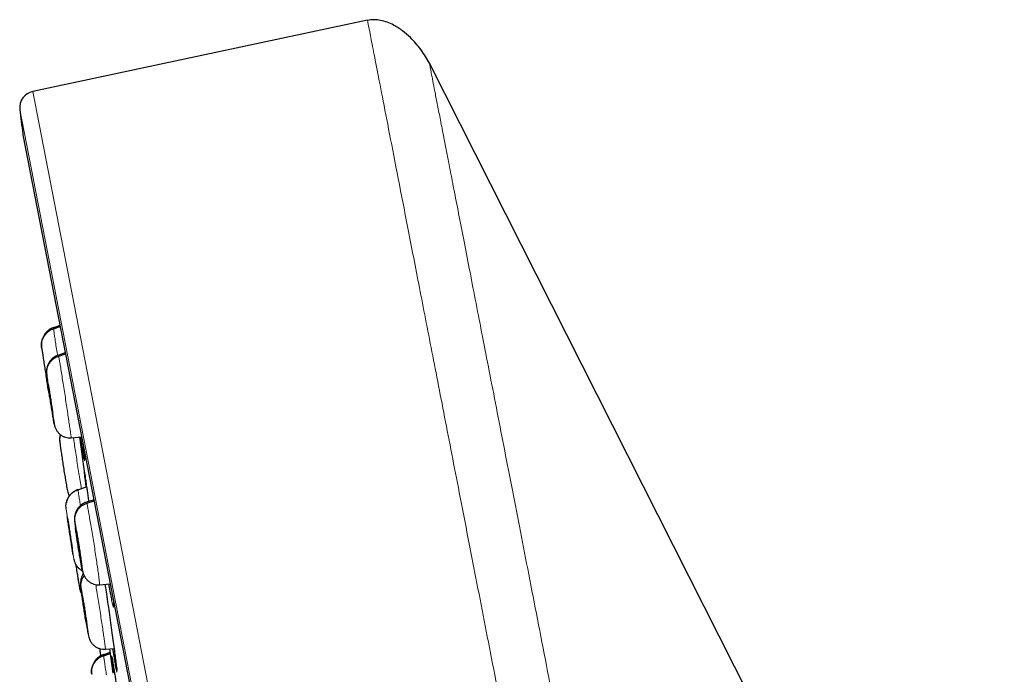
# Model space of a CAD drawing. Header units: millimetres. Extents: x 8 to 2236, y 12 to 2208.
# Tile 29 of 165: x 468 to 497, y 1906 to 1926. Entities that reach past the tile are written whole.
import ezdxf

# ---------------------------------------------------------------- set-up
doc = ezdxf.new("R2010")
doc.units = ezdxf.units.MM

msp = doc.modelspace()

# ---------------------------------------------------------------- linework, layer by layer
at = {"color": 7, "linetype": 'Continuous', "lineweight": 30}
for p, q in [((478.099, 1925.779), (467.908, 1923.613)), ((513, 1859.179), (479.983, 1924.473)), ((467.611, 1922.291), (485.07, 1832.472)), ((468.74, 1916.484), (468.538, 1916.418)), ((468.542, 1916.389), (468.745, 1916.454)), ((468.539, 1916.412), (468.538, 1916.419)), ((468.901, 1915.651), (468.691, 1915.583)), ((468.692, 1915.577), (468.692, 1915.584)), ((468.699, 1915.555), (468.907, 1915.621)), ((468.518, 1913.793), (468.516, 1913.804)), ((469.077, 1913.076), (469.077, 1913.07)), ((469.078, 1913.07), (469.399, 1913.093)), ((469.285, 1911.485), (469.549, 1911.571)), ((469.771, 1911.18), (469.543, 1911.106)), ((469.544, 1911.1), (469.544, 1911.107)), ((469.554, 1911.078), (469.777, 1911.149)), ((469.111, 1909.699), (469.111, 1909.696)), ((469.159, 1909.384), (469.162, 1909.363)), ((469.159, 1909.383), (469.164, 1909.363)), ((469.379, 1909.318), (469.375, 1909.328)), ((469.422, 1909.022), (469.432, 1908.986)), ((469.943, 1908.602), (469.942, 1908.595)), ((469.944, 1908.596), (470.269, 1908.618)), ((469.556, 1907.364), (469.551, 1907.388)), ((469.551, 1907.388), (469.556, 1907.388)), ((470.12, 1906.631), (470.396, 1906.65)), ((470.243, 1906.639), (470.351, 1905.905)), ((470.264, 1906.53), (470.06, 1906.464)), ((470.061, 1906.458), (470.06, 1906.465)), ((470.064, 1906.434), (470.268, 1906.5))]:
    msp.add_line(p, q, dxfattribs=at)
at = {"color": 252, "linetype": 'Continuous', "lineweight": 0}
for p, q in [((467.908, 1923.613), (485.84, 1831.358)), ((485.271, 1831.721), (467.516, 1923.063)), ((467.605, 1922.326), (485.078, 1832.438))]:
    msp.add_line(p, q, dxfattribs=at)
at = {"color": 7, "linetype": 'Continuous', "lineweight": 30, "flags": 128}
msp.add_lwpolyline([(469.33, 1913.088), (469.514, 1911.747), (469.539, 1911.569)], dxfattribs=at)
at = {"color": 7, "linetype": 'Continuous', "lineweight": 30}
for centre, radius, start, end in [((468.012, 1923.124), 0.5, 102, 186.9051), ((1114.345, 2001.397), 651.556, 186.905144, 186.970478), ((468.102, 1922.387), 0.5, 186.9705, 191)]:
    msp.add_arc(centre, radius, start, end, dxfattribs=at)
for points, knots in [([(479.983, 1924.473), (479.945, 1924.544), (479.868, 1924.685), (479.73, 1924.885), (479.577, 1925.076), (479.391, 1925.273), (479.208, 1925.431), (479.035, 1925.553), (478.882, 1925.644), (478.703, 1925.726), (478.504, 1925.783), (478.299, 1925.806), (478.167, 1925.787), (478.099, 1925.777)], [0, 0, 0, 0, 0.098352, 0.197437, 0.298584, 0.400392, 0.529819, 0.595558, 0.661689, 0.748205, 0.836566, 0.916714, 1, 1, 1, 1]), ([(468.537, 1916.422), (468.509, 1916.411), (468.451, 1916.389), (468.375, 1916.335), (468.309, 1916.27), (468.254, 1916.195), (468.211, 1916.112), (468.189, 1916.045), (468.18, 1915.999), (468.175, 1915.966), (468.172, 1915.927), (468.173, 1915.881), (468.177, 1915.846), (468.179, 1915.827)], [0, 0, 0, 0, 0.1122859, 0.2249135, 0.338245, 0.4519085, 0.565588, 0.6793686, 0.7080275, 0.7385772, 0.8128205, 0.9030412, 1, 1, 1, 1]), ([(468.18, 1915.821), (468.177, 1915.85), (468.172, 1915.91), (468.186, 1915.999), (468.215, 1916.085), (468.258, 1916.166), (468.313, 1916.24), (468.38, 1916.303), (468.456, 1916.356), (468.513, 1916.378), (468.542, 1916.389)], [0, 0, 0, 0, 0.123994, 0.24834, 0.373568, 0.499461, 0.625433, 0.750886, 0.87558, 1, 1, 1, 1]), ([(468.18, 1915.821), (468.183, 1915.801), (468.189, 1915.761), (468.206, 1915.641), (468.23, 1915.486), (468.257, 1915.302), (468.288, 1915.103), (468.318, 1914.904), (468.34, 1914.757), (468.351, 1914.691), (468.353, 1914.678)], [0, 0, 0, 0, 0.137953, 0.2759019, 0.4138597, 0.551817, 0.6897728, 0.8277212, 0.9656731, 1, 1, 1, 1]), ([(468.692, 1915.588), (468.666, 1915.578), (468.615, 1915.559), (468.546, 1915.515), (468.484, 1915.463), (468.429, 1915.399), (468.394, 1915.343), (468.37, 1915.292), (468.354, 1915.25), (468.339, 1915.2), (468.33, 1915.14), (468.329, 1915.051), (468.338, 1914.955), (468.35, 1914.87), (468.354, 1914.84)], [0, 0, 0, 0, 0.070785, 0.142182, 0.214076, 0.28563, 0.358985, 0.394767, 0.43288, 0.480504, 0.577432, 0.700347, 0.89189, 1, 1, 1, 1]), ([(468.337, 1914.987), (468.334, 1915.016), (468.328, 1915.076), (468.341, 1915.166), (468.368, 1915.253), (468.411, 1915.335), (468.467, 1915.408), (468.535, 1915.471), (468.612, 1915.522), (468.67, 1915.544), (468.699, 1915.555)], [0, 0, 0, 0, 0.123769, 0.248399, 0.373755, 0.499406, 0.625028, 0.75053, 0.875619, 1, 1, 1, 1]), ([(468.354, 1914.67), (468.357, 1914.65), (468.371, 1914.56), (468.395, 1914.42), (468.422, 1914.293), (468.441, 1914.234), (468.447, 1914.217)], [0, 0, 0, 0, 0.105486, 0.493274, 0.857184, 1, 1, 1, 1]), ([(468.562, 1913.498), (468.558, 1913.518), (468.551, 1913.557), (468.532, 1913.677), (468.507, 1913.832), (468.478, 1914.016), (468.447, 1914.214), (468.417, 1914.415), (468.389, 1914.603), (468.367, 1914.746), (468.359, 1914.808), (468.356, 1914.829)], [0, 0, 0, 0, 0.117264, 0.234525, 0.351786, 0.469046, 0.586303, 0.703565, 0.820823, 0.93808, 1, 1, 1, 1]), ([(468.381, 1914.688), (468.381, 1914.69), (468.38, 1914.695), (468.382, 1914.686), (468.383, 1914.681)], [0, 0, 0, 0, 0.330653, 1, 1, 1, 1]), ([(468.516, 1913.804), (468.514, 1913.812), (468.511, 1913.829), (468.503, 1913.875), (468.494, 1913.934), (468.483, 1914.004), (468.47, 1914.083), (468.457, 1914.168), (468.444, 1914.256), (468.43, 1914.343), (468.418, 1914.427), (468.406, 1914.503), (468.397, 1914.569), (468.389, 1914.622), (468.384, 1914.663), (468.382, 1914.677), (468.381, 1914.684)], [0, 0, 0, 0, 0.071568, 0.142975, 0.214586, 0.286288, 0.357803, 0.429006, 0.500171, 0.571488, 0.642804, 0.713968, 0.78517, 0.856685, 0.928388, 1, 1, 1, 1]), ([(468.383, 1914.681), (468.384, 1914.672), (468.387, 1914.656), (468.395, 1914.61), (468.405, 1914.551), (468.416, 1914.481), (468.428, 1914.402), (468.442, 1914.317), (468.455, 1914.229), (468.469, 1914.142), (468.481, 1914.058), (468.492, 1913.981), (468.502, 1913.915), (468.51, 1913.862), (468.515, 1913.823), (468.518, 1913.8), (468.518, 1913.798), (468.518, 1913.797)], [0, 0, 0, 0, 0.069059, 0.137962, 0.207064, 0.276253, 0.34526, 0.413967, 0.482636, 0.551453, 0.620269, 0.688938, 0.757644, 0.826651, 0.895839, 0.96494, 1, 1, 1, 1]), ([(468.543, 1913.609), (468.544, 1913.6), (468.55, 1913.563), (468.558, 1913.516), (468.563, 1913.492), (468.565, 1913.48)], [0, 0, 0, 0, 0.136919, 0.567772, 1, 1, 1, 1]), ([(468.565, 1913.482), (468.568, 1913.464), (468.575, 1913.43), (468.589, 1913.387), (468.605, 1913.346), (468.636, 1913.289), (468.68, 1913.228), (468.744, 1913.166), (468.818, 1913.118), (468.901, 1913.084), (468.988, 1913.065), (469.048, 1913.066), (469.078, 1913.066)], [0, 0, 0, 0, 0.097447, 0.1877503, 0.261656, 0.3212537, 0.4350339, 0.547725, 0.6600831, 0.7728213, 0.886087, 1, 1, 1, 1]), ([(468.75, 1913.165), (468.748, 1913.16), (468.741, 1913.14), (468.734, 1913.1), (468.728, 1913.055), (468.727, 1913.01), (468.73, 1912.976), (468.731, 1912.958)], [0, 0, 0, 0, 0.067374, 0.242725, 0.453299, 0.714859, 1, 1, 1, 1]), ([(468.733, 1912.962), (468.731, 1912.981), (468.727, 1913.03), (468.736, 1913.097), (468.753, 1913.143), (468.759, 1913.16)], [0, 0, 0, 0, 0.285195, 0.729033, 1, 1, 1, 1]), ([(468.73, 1912.963), (468.732, 1912.949), (468.735, 1912.921), (468.743, 1912.853), (468.75, 1912.801), (468.755, 1912.768), (468.755, 1912.767)], [0, 0, 0, 0, 0.331992, 0.65999, 0.985802, 1, 1, 1, 1]), ([(469.473, 1912.428), (469.472, 1912.434), (469.466, 1912.461), (469.45, 1912.561), (469.424, 1912.724), (469.397, 1912.908), (469.378, 1913.034), (469.37, 1913.088), (469.37, 1913.091)], [0, 0, 0, 0, 0.078384, 0.332837, 0.587196, 0.841555, 0.992776, 1, 1, 1, 1]), ([(469.429, 1912.935), (469.434, 1912.899), (469.448, 1912.784), (469.465, 1912.632), (469.48, 1912.492), (469.488, 1912.411), (469.488, 1912.396), (469.488, 1912.393)], [0, 0, 0, 0, 0.12389, 0.386166, 0.648085, 0.910002, 1, 1, 1, 1]), ([(468.757, 1912.756), (468.757, 1912.752), (468.763, 1912.71), (468.78, 1912.592), (468.807, 1912.412), (468.837, 1912.211), (468.868, 1912.013), (468.89, 1911.876), (468.9, 1911.818), (468.901, 1911.814)], [0, 0, 0, 0, 0.019725, 0.212592, 0.405457, 0.59832, 0.791172, 0.984029, 1, 1, 1, 1]), ([(469.487, 1912.406), (469.487, 1912.405), (469.487, 1912.401), (469.487, 1912.402), (469.487, 1912.402)], [0, 0, 0, 0, 0.57471, 1, 1, 1, 1]), ([(469.481, 1912.022), (469.482, 1912.014), (469.485, 1911.998), (469.499, 1911.909), (469.52, 1911.771), (469.543, 1911.61), (469.567, 1911.447), (469.588, 1911.298), (469.604, 1911.185), (469.613, 1911.129)], [0, 0, 0, 0, 0.155387, 0.328821, 0.502231, 0.675641, 0.783666, 0.891691, 1, 1, 1, 1]), ([(469.54, 1911.568), (469.537, 1911.595), (469.523, 1911.694), (469.506, 1911.822), (469.49, 1911.944), (469.482, 1912.007), (469.481, 1912.012), (469.481, 1912.014)], [0, 0, 0, 0, 0.099564, 0.368813, 0.638062, 0.906958, 1, 1, 1, 1]), ([(468.902, 1911.806), (468.906, 1911.78), (468.922, 1911.683), (468.949, 1911.534), (468.982, 1911.398), (469.005, 1911.322), (469.018, 1911.296), (469.019, 1911.293)], [0, 0, 0, 0, 0.123385, 0.464121, 0.783812, 0.978847, 1, 1, 1, 1]), ([(468.926, 1910.906), (468.923, 1910.937), (468.917, 1910.998), (468.929, 1911.089), (468.956, 1911.178), (468.998, 1911.262), (469.054, 1911.337), (469.122, 1911.4), (469.199, 1911.452), (469.257, 1911.474), (469.285, 1911.485)], [0, 0, 0, 0, 0.123784, 0.248418, 0.37377, 0.499413, 0.625025, 0.750521, 0.87561, 1, 1, 1, 1]), ([(469.284, 1911.489), (469.259, 1911.48), (469.207, 1911.46), (469.136, 1911.415), (469.073, 1911.361), (469.017, 1911.294), (468.983, 1911.238), (468.962, 1911.19), (468.952, 1911.164), (468.942, 1911.136), (468.935, 1911.111), (468.932, 1911.095), (468.932, 1911.089)], [0, 0, 0, 0, 0.137787, 0.276388, 0.415706, 0.556241, 0.702751, 0.772397, 0.808927, 0.849483, 0.951736, 1, 1, 1, 1]), ([(469.544, 1911.111), (469.519, 1911.101), (469.468, 1911.082), (469.399, 1911.039), (469.337, 1910.987), (469.283, 1910.924), (469.248, 1910.868), (469.224, 1910.817), (469.208, 1910.776), (469.193, 1910.725), (469.183, 1910.665), (469.181, 1910.573), (469.189, 1910.468), (469.202, 1910.374), (469.208, 1910.336)], [0, 0, 0, 0, 0.068775, 0.138325, 0.20848, 0.277851, 0.34809, 0.38286, 0.420406, 0.467239, 0.56223, 0.682479, 0.869909, 1, 1, 1, 1]), ([(469.193, 1910.51), (469.191, 1910.54), (469.185, 1910.6), (469.198, 1910.689), (469.225, 1910.776), (469.267, 1910.858), (469.322, 1910.932), (469.391, 1910.994), (469.468, 1911.045), (469.526, 1911.067), (469.554, 1911.078)], [0, 0, 0, 0, 0.12363, 0.248237, 0.37363, 0.49934, 0.625022, 0.75058, 0.875687, 1, 1, 1, 1]), ([(469.138, 1909.511), (469.132, 1909.553), (469.119, 1909.636), (469.093, 1909.806), (469.063, 1909.997), (469.032, 1910.198), (469.002, 1910.395), (468.977, 1910.561), (468.965, 1910.643), (468.959, 1910.677)], [0, 0, 0, 0, 0.148996, 0.297991, 0.446987, 0.595973, 0.744966, 0.893959, 1, 1, 1, 1]), ([(468.974, 1910.587), (468.974, 1910.588), (468.973, 1910.597), (468.973, 1910.595), (468.973, 1910.593)], [0, 0, 0, 0, 0.133299, 1, 1, 1, 1]), ([(468.973, 1910.593), (468.974, 1910.589), (468.975, 1910.582), (468.981, 1910.548), (468.988, 1910.5), (468.998, 1910.439), (469.009, 1910.367), (469.021, 1910.287), (469.035, 1910.201), (469.048, 1910.113), (469.061, 1910.026), (469.074, 1909.944), (469.085, 1909.87), (469.095, 1909.806), (469.102, 1909.754), (469.108, 1909.718), (469.109, 1909.707), (469.11, 1909.702)], [0, 0, 0, 0, 0.067491, 0.13483, 0.202362, 0.26998, 0.33742, 0.404566, 0.471676, 0.538929, 0.606183, 0.673292, 0.740438, 0.807878, 0.875495, 0.943027, 1, 1, 1, 1]), ([(469.111, 1909.696), (469.11, 1909.699), (469.109, 1909.707), (469.104, 1909.741), (469.096, 1909.789), (469.087, 1909.85), (469.075, 1909.921), (469.063, 1910.002), (469.05, 1910.088), (469.036, 1910.176), (469.023, 1910.263), (469.011, 1910.345), (468.999, 1910.419), (468.99, 1910.483), (468.982, 1910.534), (468.977, 1910.564), (468.976, 1910.572), (468.976, 1910.573)], [0, 0, 0, 0, 0.070643, 0.141126, 0.211812, 0.282588, 0.353178, 0.423459, 0.493704, 0.564098, 0.634492, 0.704736, 0.775018, 0.845608, 0.916383, 0.98707, 1, 1, 1, 1]), ([(469.422, 1909.022), (469.418, 1909.042), (469.409, 1909.081), (469.386, 1909.201), (469.359, 1909.355), (469.329, 1909.538), (469.297, 1909.737), (469.265, 1909.938), (469.237, 1910.124), (469.218, 1910.258), (469.211, 1910.312), (469.209, 1910.325)], [0, 0, 0, 0, 0.120204, 0.240404, 0.360605, 0.480807, 0.601003, 0.721201, 0.841401, 0.961595, 1, 1, 1, 1]), ([(469.375, 1909.328), (469.373, 1909.336), (469.369, 1909.353), (469.361, 1909.399), (469.35, 1909.457), (469.338, 1909.528), (469.324, 1909.606), (469.311, 1909.691), (469.296, 1909.779), (469.283, 1909.866), (469.27, 1909.95), (469.259, 1910.026), (469.25, 1910.092), (469.243, 1910.146), (469.238, 1910.187), (469.237, 1910.201), (469.236, 1910.208)], [0, 0, 0, 0, 0.071568, 0.142975, 0.214589, 0.286292, 0.357805, 0.429004, 0.500164, 0.571478, 0.642796, 0.713963, 0.785168, 0.856683, 0.928387, 1, 1, 1, 1]), ([(469.237, 1910.211), (469.237, 1910.213), (469.237, 1910.219), (469.239, 1910.21), (469.24, 1910.204)], [0, 0, 0, 0, 0.332072, 1, 1, 1, 1]), ([(469.24, 1910.204), (469.242, 1910.196), (469.246, 1910.18), (469.255, 1910.134), (469.266, 1910.075), (469.278, 1910.005), (469.291, 1909.927), (469.305, 1909.842), (469.319, 1909.754), (469.333, 1909.667), (469.345, 1909.583), (469.357, 1909.506), (469.366, 1909.441), (469.373, 1909.387), (469.377, 1909.348), (469.38, 1909.325), (469.379, 1909.322), (469.379, 1909.321)], [0, 0, 0, 0, 0.069045, 0.137936, 0.207025, 0.276201, 0.345193, 0.413882, 0.482533, 0.551334, 0.620138, 0.688797, 0.757491, 0.826485, 0.89566, 0.964748, 1, 1, 1, 1]), ([(469.303, 1909.697), (469.306, 1909.679), (469.316, 1909.617), (469.333, 1909.511), (469.352, 1909.402), (469.362, 1909.344), (469.365, 1909.322)], [0, 0, 0, 0, 0.1318477, 0.4708051, 0.808698, 1, 1, 1, 1]), ([(469.161, 1909.37), (469.168, 1909.34), (469.181, 1909.285), (469.221, 1909.202), (469.274, 1909.129), (469.339, 1909.069), (469.388, 1909.032), (469.417, 1909.021), (469.419, 1909.02)], [0, 0, 0, 0, 0.216194, 0.414271, 0.605982, 0.797113, 0.987475, 1, 1, 1, 1]), ([(469.216, 1909.219), (469.226, 1909.154), (469.246, 1909.023), (469.275, 1908.842), (469.297, 1908.708), (469.306, 1908.654), (469.309, 1908.637)], [0, 0, 0, 0, 0.285206, 0.578722, 0.872238, 1, 1, 1, 1]), ([(469.391, 1909.181), (469.391, 1909.178), (469.398, 1909.141), (469.408, 1909.086), (469.422, 1909.017), (469.428, 1908.991), (469.431, 1908.978)], [0, 0, 0, 0, 0.027156, 0.350307, 0.674067, 1, 1, 1, 1]), ([(469.43, 1908.985), (469.434, 1908.968), (469.443, 1908.936), (469.458, 1908.896), (469.478, 1908.855), (469.51, 1908.802), (469.555, 1908.746), (469.62, 1908.689), (469.693, 1908.643), (469.772, 1908.61), (469.856, 1908.59), (469.914, 1908.591), (469.943, 1908.592)], [0, 0, 0, 0, 0.0970743, 0.1851788, 0.2553162, 0.314822, 0.4298682, 0.5440832, 0.6578815, 0.7714873, 0.8852233, 1, 1, 1, 1]), ([(469.279, 1908.821), (469.281, 1908.803), (469.29, 1908.747), (469.304, 1908.667), (469.318, 1908.582), (469.329, 1908.516), (469.334, 1908.491), (469.336, 1908.478)], [0, 0, 0, 0, 0.102877, 0.327451, 0.551559, 0.775416, 1, 1, 1, 1]), ([(469.447, 1908.928), (469.44, 1908.919), (469.427, 1908.898), (469.41, 1908.863), (469.394, 1908.823), (469.378, 1908.773), (469.367, 1908.714), (469.362, 1908.643), (469.367, 1908.59), (469.369, 1908.561)], [0, 0, 0, 0, 0.067072, 0.144024, 0.224451, 0.317995, 0.499711, 0.729618, 1, 1, 1, 1]), ([(469.381, 1908.513), (469.379, 1908.542), (469.373, 1908.599), (469.387, 1908.684), (469.416, 1908.767), (469.446, 1908.828), (469.47, 1908.857), (469.475, 1908.863)], [0, 0, 0, 0, 0.23263, 0.466828, 0.702352, 0.938412, 1, 1, 1, 1]), ([(469.336, 1908.48), (469.34, 1908.462), (469.347, 1908.428), (469.36, 1908.384), (469.378, 1908.344), (469.393, 1908.311), (469.403, 1908.298), (469.403, 1908.297)], [0, 0, 0, 0, 0.303746, 0.584368, 0.811625, 0.991534, 1, 1, 1, 1]), ([(469.338, 1908.479), (469.343, 1908.456), (469.354, 1908.406), (469.377, 1908.353), (469.397, 1908.326), (469.399, 1908.322)], [0, 0, 0, 0, 0.404779, 0.924028, 1, 1, 1, 1]), ([(469.528, 1907.484), (469.527, 1907.491), (469.517, 1907.555), (469.494, 1907.697), (469.463, 1907.897), (469.433, 1908.093), (469.407, 1908.266), (469.391, 1908.382), (469.385, 1908.423), (469.384, 1908.431)], [0, 0, 0, 0, 0.0231368, 0.2090787, 0.3950152, 0.5809595, 0.766897, 0.9528338, 1, 1, 1, 1]), ([(470.45, 1906.217), (470.444, 1906.266), (470.431, 1906.374), (470.405, 1906.586), (470.371, 1906.844), (470.332, 1907.131), (470.29, 1907.437), (470.245, 1907.754), (470.198, 1908.073), (470.155, 1908.362), (470.129, 1908.533), (470.117, 1908.608)], [0, 0, 0, 0, 0.094286, 0.210746, 0.327206, 0.443796, 0.560386, 0.677027, 0.793668, 0.910259, 1, 1, 1, 1]), ([(470.222, 1908.615), (470.227, 1908.58), (470.247, 1908.461), (470.276, 1908.297), (470.301, 1908.165), (470.311, 1908.12), (470.312, 1908.115)], [0, 0, 0, 0, 0.162667, 0.560427, 0.957629, 1, 1, 1, 1]), ([(469.551, 1907.388), (469.548, 1907.4), (469.544, 1907.425), (469.534, 1907.483), (469.522, 1907.551), (469.509, 1907.629), (469.496, 1907.713), (469.482, 1907.801), (469.469, 1907.888), (469.456, 1907.973), (469.444, 1908.051), (469.434, 1908.12), (469.426, 1908.176), (469.421, 1908.218), (469.418, 1908.245), (469.417, 1908.255), (469.419, 1908.25), (469.423, 1908.232), (469.425, 1908.222)], [0, 0, 0, 0, 0.062616, 0.1250905, 0.1877447, 0.2504778, 0.3130465, 0.3753421, 0.4376046, 0.5000002, 0.5623955, 0.6246573, 0.6869524, 0.7495212, 0.8122547, 0.8749094, 0.9373842, 1, 1, 1, 1]), ([(469.425, 1908.222), (469.427, 1908.21), (469.432, 1908.185), (469.442, 1908.127), (469.453, 1908.059), (469.466, 1907.981), (469.48, 1907.897), (469.494, 1907.81), (469.507, 1907.722), (469.52, 1907.637), (469.532, 1907.559), (469.542, 1907.49), (469.549, 1907.434), (469.555, 1907.392), (469.558, 1907.367), (469.559, 1907.355), (469.558, 1907.358), (469.558, 1907.358)], [0, 0, 0, 0, 0.07113, 0.142101, 0.213275, 0.284539, 0.355616, 0.426383, 0.497112, 0.567992, 0.638872, 0.7096, 0.780366, 0.851443, 0.922706, 0.99388, 1, 1, 1, 1]), ([(470.369, 1908.046), (470.369, 1908.038), (470.371, 1908.018), (470.371, 1907.994), (470.371, 1907.978), (470.371, 1907.976), (470.371, 1907.976)], [0, 0, 0, 0, 0.206259, 0.528261, 0.806597, 1, 1, 1, 1]), ([(469.53, 1907.477), (469.533, 1907.456), (469.54, 1907.413), (469.546, 1907.377), (469.549, 1907.358)], [0, 0, 0, 0, 0.493181, 1, 1, 1, 1]), ([(469.555, 1907.325), (469.556, 1907.319), (469.563, 1907.277), (469.574, 1907.212), (469.588, 1907.132), (469.594, 1907.097), (469.597, 1907.079)], [0, 0, 0, 0, 0.052887, 0.369443, 0.684537, 1, 1, 1, 1]), ([(469.597, 1907.081), (469.603, 1907.053), (469.615, 1906.998), (469.638, 1906.931), (469.663, 1906.879), (469.689, 1906.836), (469.718, 1906.798), (469.751, 1906.764), (469.795, 1906.725), (469.858, 1906.683), (469.941, 1906.649), (470.03, 1906.629), (470.09, 1906.63), (470.12, 1906.631)], [0, 0, 0, 0, 0.127632, 0.251437, 0.361322, 0.429061, 0.48473, 0.536193, 0.587994, 0.691109, 0.793603, 0.896597, 1, 1, 1, 1]), ([(469.947, 1906.657), (469.948, 1906.641), (469.95, 1906.609), (469.958, 1906.539), (469.965, 1906.478), (469.971, 1906.438), (469.972, 1906.429)], [0, 0, 0, 0, 0.308515, 0.612513, 0.914743, 1, 1, 1, 1]), ([(470.339, 1906.646), (470.345, 1906.607), (470.365, 1906.483), (470.394, 1906.311), (470.423, 1906.142), (470.442, 1906.044), (470.448, 1906.018), (470.448, 1906.015)], [0, 0, 0, 0, 0.129158, 0.409097, 0.688688, 0.968279, 1, 1, 1, 1]), ([(470.059, 1906.468), (470.031, 1906.457), (469.973, 1906.435), (469.897, 1906.381), (469.831, 1906.316), (469.776, 1906.241), (469.733, 1906.158), (469.712, 1906.091), (469.703, 1906.045), (469.698, 1906.011), (469.695, 1905.973), (469.696, 1905.927), (469.701, 1905.892), (469.703, 1905.873)], [0, 0, 0, 0, 0.112314, 0.224922, 0.338202, 0.451798, 0.565411, 0.679149, 0.707807, 0.738382, 0.812717, 0.902999, 1, 1, 1, 1]), ([(469.704, 1905.867), (469.701, 1905.897), (469.695, 1905.956), (469.709, 1906.045), (469.737, 1906.131), (469.78, 1906.212), (469.835, 1906.286), (469.902, 1906.349), (469.978, 1906.402), (470.035, 1906.424), (470.064, 1906.434)], [0, 0, 0, 0, 0.124077, 0.248442, 0.373647, 0.499494, 0.625416, 0.750835, 0.875528, 1, 1, 1, 1]), ([(470.371, 1905.91), (470.365, 1905.957), (470.348, 1906.077), (470.328, 1906.224), (470.314, 1906.343), (470.307, 1906.403), (470.307, 1906.409), (470.307, 1906.409)], [0, 0, 0, 0, 0.175349, 0.447828, 0.720305, 0.992528, 1, 1, 1, 1]), ([(470.311, 1906.412), (470.312, 1906.406), (470.316, 1906.392), (470.331, 1906.31), (470.355, 1906.174), (470.381, 1906.013), (470.407, 1905.85), (470.436, 1905.67), (470.472, 1905.436), (470.518, 1905.144), (470.565, 1904.834), (470.613, 1904.516), (470.66, 1904.2), (470.697, 1903.95), (470.716, 1903.817), (470.722, 1903.778)], [0, 0, 0, 0, 0.051923, 0.140845, 0.229733, 0.318621, 0.374014, 0.429406, 0.518462, 0.607518, 0.696571, 0.785624, 0.874731, 0.963839, 1, 1, 1, 1]), ([(470.467, 1906.05), (470.467, 1906.05), (470.466, 1906.067), (470.46, 1906.124), (470.453, 1906.186), (470.45, 1906.217)], [0, 0, 0, 0, 0.0025976, 0.5012984, 1, 1, 1, 1]), ([(470.466, 1906.061), (470.466, 1906.053), (470.469, 1906.029), (470.471, 1906.002), (470.472, 1905.984), (470.471, 1905.977), (470.472, 1905.979), (470.472, 1905.979)], [0, 0, 0, 0, 0.185389, 0.519871, 0.785308, 0.987926, 1, 1, 1, 1])]:
    msp.add_open_spline(points, degree=3, knots=knots, dxfattribs=at)
at = {"color": 252, "linetype": 'Continuous', "lineweight": 0}
for points, knots in [([(478.099, 1925.779), (478.104, 1925.757), (478.112, 1925.712), (478.182, 1925.351), (478.294, 1924.777), (478.451, 1923.971), (478.65, 1922.943), (478.893, 1921.697), (479.176, 1920.24), (479.499, 1918.578), (479.86, 1916.72), (480.257, 1914.676), (480.689, 1912.455), (481.153, 1910.069), (481.647, 1907.529), (482.168, 1904.849), (482.713, 1902.042), (483.281, 1899.121), (483.868, 1896.102), (484.471, 1893), (485.087, 1889.83), (485.713, 1886.608), (486.347, 1883.35), (486.984, 1880.073), (487.621, 1876.793), (488.256, 1873.526), (488.885, 1870.289), (489.506, 1867.098), (490.114, 1863.969), (490.707, 1860.918), (491.282, 1857.96), (491.836, 1855.109), (492.366, 1852.381), (492.87, 1849.789), (493.345, 1847.345), (493.789, 1845.062), (494.199, 1842.952), (494.574, 1841.025), (494.911, 1839.29), (495.208, 1837.76), (495.468, 1836.424), (495.606, 1835.716), (495.674, 1835.362)], [0, 0, 0, 0, 0.025, 0.05, 0.075, 0.1, 0.125, 0.15, 0.175, 0.2, 0.225, 0.25, 0.275, 0.3, 0.325, 0.35, 0.375, 0.4, 0.425, 0.45, 0.475, 0.5, 0.525, 0.55, 0.575, 0.6, 0.625, 0.65, 0.675, 0.7, 0.725, 0.75, 0.775, 0.8, 0.825, 0.85, 0.875, 0.9, 0.925, 0.95, 0.975, 1, 1, 1, 1]), ([(497.131, 1836.252), (497.093, 1836.449), (497.016, 1836.842), (496.885, 1837.515), (496.743, 1838.246), (496.588, 1839.042), (496.423, 1839.894), (496.247, 1840.8), (496.061, 1841.758), (495.864, 1842.771), (495.655, 1843.844), (495.435, 1844.979), (495.203, 1846.174), (494.961, 1847.42), (494.709, 1848.715), (494.45, 1850.05), (494.183, 1851.421), (493.91, 1852.826), (493.629, 1854.27), (493.34, 1855.76), (493.041, 1857.296), (492.734, 1858.875), (492.421, 1860.485), (492.102, 1862.126), (491.78, 1863.785), (491.454, 1865.458), (491.127, 1867.142), (490.796, 1868.846), (490.459, 1870.577), (490.118, 1872.333), (489.772, 1874.111), (489.425, 1875.898), (489.077, 1877.689), (488.73, 1879.472), (488.386, 1881.244), (488.044, 1883.001), (487.704, 1884.751), (487.364, 1886.502), (487.024, 1888.25), (486.685, 1889.994), (486.35, 1891.719), (486.018, 1893.424), (485.693, 1895.097), (485.375, 1896.735), (485.063, 1898.337), (484.757, 1899.912), (484.455, 1901.465), (484.158, 1902.993), (483.866, 1904.495), (483.582, 1905.958), (483.306, 1907.379), (483.04, 1908.747), (482.784, 1910.063), (482.539, 1911.323), (482.303, 1912.536), (482.076, 1913.706), (481.857, 1914.831), (481.648, 1915.907), (481.45, 1916.927), (481.263, 1917.888), (481.089, 1918.783), (480.928, 1919.612), (480.78, 1920.375), (480.643, 1921.075), (480.519, 1921.716), (480.407, 1922.294), (480.307, 1922.808), (480.22, 1923.254), (480.146, 1923.632), (480.087, 1923.94), (480.04, 1924.178), (480.007, 1924.347), (479.987, 1924.454), (479.984, 1924.467), (479.983, 1924.473)], [0, 0, 0, 0, 0.013945, 0.02789, 0.041835, 0.055781, 0.069728, 0.083426, 0.097126, 0.110826, 0.124528, 0.138481, 0.152437, 0.166395, 0.180356, 0.194319, 0.208035, 0.221754, 0.235476, 0.249202, 0.263181, 0.277165, 0.291153, 0.305146, 0.319147, 0.332905, 0.346672, 0.360448, 0.374234, 0.388281, 0.402337, 0.416398, 0.430461, 0.444524, 0.458331, 0.472132, 0.485923, 0.499702, 0.513718, 0.527724, 0.541722, 0.555714, 0.569704, 0.583443, 0.597184, 0.610928, 0.624677, 0.638684, 0.652696, 0.666713, 0.680732, 0.694752, 0.708523, 0.722296, 0.73607, 0.749845, 0.763872, 0.777899, 0.791927, 0.805955, 0.819984, 0.833763, 0.847543, 0.861323, 0.875104, 0.88909, 0.903078, 0.917066, 0.931055, 0.945045, 0.958784, 0.972523, 0.986262, 1, 1, 1, 1]), ([(468.538, 1916.419), (468.538, 1916.42), (468.536, 1916.427), (468.539, 1916.407), (468.542, 1916.389)], [0, 0, 0, 0, 0.121569, 1, 1, 1, 1]), ([(468.542, 1916.389), (468.545, 1916.366), (468.551, 1916.32), (468.57, 1916.192), (468.594, 1916.029), (468.624, 1915.832), (468.647, 1915.676), (468.661, 1915.586), (468.663, 1915.576)], [0, 0, 0, 0, 0.19509, 0.38991, 0.584816, 0.779654, 0.974466, 1, 1, 1, 1]), ([(468.692, 1915.584), (468.692, 1915.585), (468.692, 1915.593), (468.696, 1915.573), (468.699, 1915.555)], [0, 0, 0, 0, 0.126831, 1, 1, 1, 1]), ([(468.699, 1915.555), (468.703, 1915.532), (468.711, 1915.487), (468.733, 1915.359), (468.759, 1915.197), (468.791, 1915), (468.826, 1914.778), (468.863, 1914.538), (468.902, 1914.291), (468.939, 1914.045), (468.974, 1913.809), (469.006, 1913.593), (469.034, 1913.405), (469.055, 1913.253), (469.07, 1913.144), (469.077, 1913.084), (469.077, 1913.078), (469.077, 1913.076)], [0, 0, 0, 0, 0.069138, 0.138181, 0.207254, 0.276302, 0.345342, 0.414323, 0.483268, 0.552304, 0.62134, 0.690285, 0.759266, 0.828305, 0.897354, 0.966427, 1, 1, 1, 1]), ([(468.356, 1914.829), (468.353, 1914.85), (468.343, 1914.915), (468.335, 1914.979), (468.33, 1915.017), (468.335, 1914.997), (468.337, 1914.987)], [0, 0, 0, 0, 0.135934, 0.423955, 0.711977, 1, 1, 1, 1]), ([(468.337, 1914.987), (468.34, 1914.967), (468.347, 1914.927), (468.367, 1914.807), (468.392, 1914.653), (468.421, 1914.469), (468.452, 1914.27), (468.482, 1914.07), (468.511, 1913.881), (468.535, 1913.717), (468.553, 1913.588), (468.564, 1913.505), (468.568, 1913.468), (468.564, 1913.488), (468.562, 1913.498)], [0, 0, 0, 0, 0.083335, 0.166671, 0.250005, 0.333339, 0.416671, 0.500003, 0.583331, 0.666664, 0.749998, 0.833331, 0.916665, 1, 1, 1, 1]), ([(469.149, 1913.075), (469.155, 1913.03), (469.171, 1912.921), (469.201, 1912.717), (469.237, 1912.478), (469.275, 1912.23), (469.314, 1911.984), (469.351, 1911.751), (469.378, 1911.589), (469.39, 1911.517), (469.392, 1911.507)], [0, 0, 0, 0, 0.103693, 0.249127, 0.39444, 0.53968, 0.685109, 0.830532, 0.97576, 1, 1, 1, 1]), ([(469.488, 1912.393), (469.488, 1912.382), (469.49, 1912.356), (469.485, 1912.367), (469.477, 1912.41), (469.473, 1912.428)], [0, 0, 0, 0, 0.279441, 0.705551, 1, 1, 1, 1]), ([(469.481, 1912.014), (469.48, 1912.023), (469.479, 1912.033), (469.481, 1912.023), (469.481, 1912.022)], [0, 0, 0, 0, 0.862839, 1, 1, 1, 1]), ([(469.285, 1911.485), (469.287, 1911.475), (469.29, 1911.455), (469.305, 1911.363), (469.326, 1911.23), (469.345, 1911.107), (469.359, 1911.022), (469.361, 1911.004)], [0, 0, 0, 0, 0.235286, 0.470249, 0.705314, 0.940296, 1, 1, 1, 1]), ([(469.544, 1911.107), (469.544, 1911.108), (469.545, 1911.116), (469.55, 1911.096), (469.554, 1911.078)], [0, 0, 0, 0, 0.131481, 1, 1, 1, 1]), ([(469.554, 1911.078), (469.56, 1911.056), (469.57, 1911.011), (469.595, 1910.884), (469.624, 1910.722), (469.658, 1910.526), (469.696, 1910.304), (469.735, 1910.065), (469.775, 1909.817), (469.814, 1909.572), (469.849, 1909.336), (469.881, 1909.12), (469.907, 1908.932), (469.927, 1908.779), (469.94, 1908.671), (469.945, 1908.61), (469.944, 1908.604), (469.943, 1908.602)], [0, 0, 0, 0, 0.069122, 0.138151, 0.207209, 0.276242, 0.345267, 0.414233, 0.483161, 0.552181, 0.621202, 0.690134, 0.759101, 0.828125, 0.897158, 0.966215, 1, 1, 1, 1]), ([(468.959, 1910.677), (468.957, 1910.692), (468.947, 1910.758), (468.935, 1910.836), (468.925, 1910.905), (468.925, 1910.906), (468.926, 1910.906)], [0, 0, 0, 0, 0.08767, 0.391779, 0.695889, 1, 1, 1, 1]), ([(468.926, 1910.906), (468.927, 1910.896), (468.93, 1910.877), (468.945, 1910.784), (468.966, 1910.651), (468.992, 1910.483), (469.022, 1910.292), (469.052, 1910.091), (469.083, 1909.893), (469.11, 1909.713), (469.133, 1909.562), (469.149, 1909.451), (469.159, 1909.384), (469.159, 1909.383), (469.159, 1909.383)], [0, 0, 0, 0, 0.083333, 0.166663, 0.249997, 0.333332, 0.416664, 0.499997, 0.583327, 0.666661, 0.749995, 0.83333, 0.916664, 1, 1, 1, 1]), ([(469.209, 1910.325), (469.205, 1910.356), (469.194, 1910.431), (469.187, 1910.502), (469.185, 1910.54), (469.19, 1910.52), (469.193, 1910.51)], [0, 0, 0, 0, 0.184902, 0.456609, 0.728301, 1, 1, 1, 1]), ([(469.193, 1910.51), (469.198, 1910.491), (469.207, 1910.451), (469.229, 1910.332), (469.256, 1910.178), (469.287, 1909.995), (469.319, 1909.796), (469.351, 1909.596), (469.379, 1909.407), (469.403, 1909.242), (469.42, 1909.114), (469.429, 1909.03), (469.431, 1908.993), (469.425, 1909.013), (469.422, 1909.022)], [0, 0, 0, 0, 0.083335, 0.16667, 0.250005, 0.333341, 0.416668, 0.500001, 0.583332, 0.666663, 0.749997, 0.833331, 0.916664, 1, 1, 1, 1]), ([(469.159, 1909.383), (469.157, 1909.392), (469.154, 1909.41), (469.144, 1909.477), (469.138, 1909.511)], [0, 0, 0, 0, 0.500007, 1, 1, 1, 1]), ([(469.384, 1908.431), (469.38, 1908.458), (469.372, 1908.523), (469.367, 1908.568), (469.369, 1908.574), (469.377, 1908.534), (469.381, 1908.513)], [0, 0, 0, 0, 0.199226, 0.466158, 0.733074, 1, 1, 1, 1]), ([(469.381, 1908.513), (469.387, 1908.484), (469.398, 1908.425), (469.422, 1908.281), (469.451, 1908.109), (469.482, 1907.914), (469.513, 1907.713), (469.543, 1907.518), (469.569, 1907.342), (469.59, 1907.198), (469.603, 1907.095), (469.609, 1907.042), (469.607, 1907.036), (469.599, 1907.077), (469.595, 1907.097)], [0, 0, 0, 0, 0.083333, 0.166663, 0.249997, 0.333332, 0.416664, 0.499997, 0.583327, 0.666661, 0.749995, 0.83333, 0.916664, 1, 1, 1, 1]), ([(469.827, 1908.6), (469.839, 1908.53), (469.862, 1908.389), (469.901, 1908.151), (469.94, 1907.905), (469.978, 1907.658), (470.014, 1907.42), (470.047, 1907.199), (470.075, 1907.005), (470.097, 1906.845), (470.113, 1906.724), (470.12, 1906.654), (470.123, 1906.624), (470.12, 1906.632), (470.12, 1906.632)], [0, 0, 0, 0, 0.090463, 0.181051, 0.271562, 0.362026, 0.452608, 0.543191, 0.633655, 0.724166, 0.814753, 0.905353, 0.995984, 1, 1, 1, 1]), ([(470.312, 1908.115), (470.32, 1908.075), (470.338, 1907.991), (470.356, 1907.924), (470.369, 1907.902), (470.375, 1907.935), (470.372, 1908.011), (470.368, 1908.081), (470.364, 1908.121), (470.363, 1908.13)], [0, 0, 0, 0, 0.157839, 0.334445, 0.511053, 0.687783, 0.864514, 0.96857, 1, 1, 1, 1]), ([(469.595, 1907.097), (469.589, 1907.126), (469.578, 1907.186), (469.555, 1907.322), (469.537, 1907.432), (469.528, 1907.484)], [0, 0, 0, 0, 0.347763, 0.695518, 1, 1, 1, 1]), ([(470.06, 1906.465), (470.06, 1906.466), (470.058, 1906.473), (470.061, 1906.453), (470.064, 1906.434)], [0, 0, 0, 0, 0.121714, 1, 1, 1, 1]), ([(470.064, 1906.434), (470.067, 1906.412), (470.074, 1906.366), (470.093, 1906.239), (470.118, 1906.074), (470.138, 1905.941), (470.151, 1905.858), (470.152, 1905.85)], [0, 0, 0, 0, 0.243575, 0.486814, 0.730159, 0.97342, 1, 1, 1, 1]), ([(470.307, 1906.409), (470.306, 1906.421), (470.305, 1906.438), (470.31, 1906.418), (470.311, 1906.412)], [0, 0, 0, 0, 0.7005379, 1, 1, 1, 1]), ([(470.448, 1906.015), (470.454, 1905.991), (470.465, 1905.939), (470.473, 1905.923), (470.475, 1905.954), (470.47, 1906.018), (470.467, 1906.05)], [0, 0, 0, 0, 0.228256, 0.485746, 0.743272, 1, 1, 1, 1])]:
    msp.add_open_spline(points, degree=3, knots=knots, dxfattribs=at)

doc.saveas('drawing.dxf')
